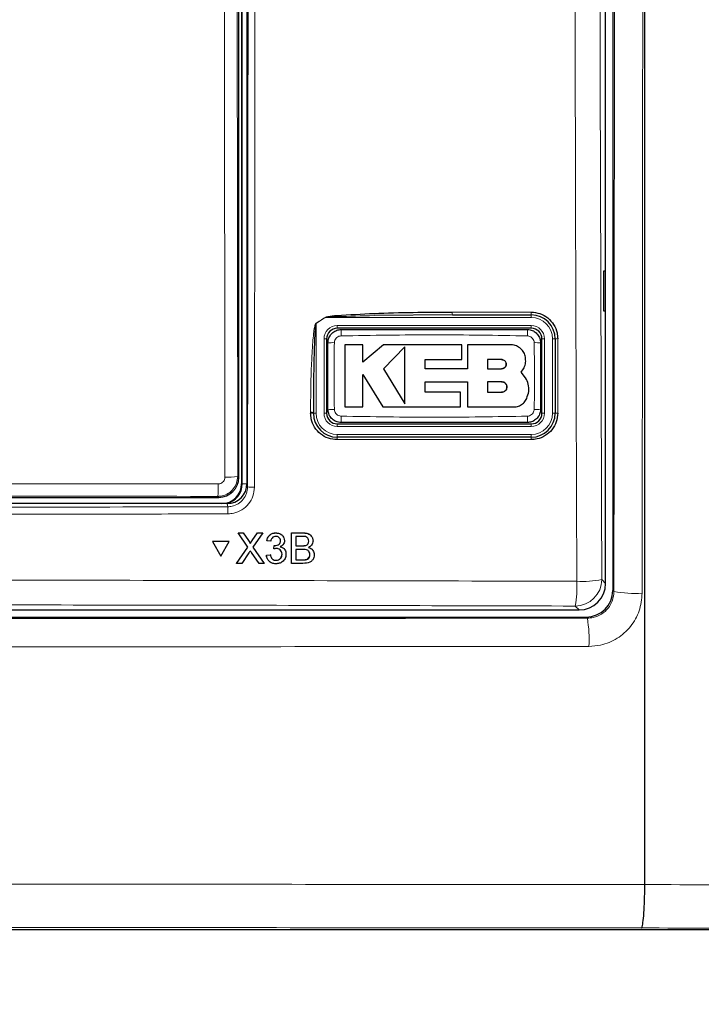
# Paper-space layout 'Blatt3' of a CAD drawing. Header units: millimetres. Extents: x 5 to 418, y 2 to 292.
# Tile 8 of 50: x 79 to 96, y 143 to 167. Entities that reach past the tile are written whole.
import ezdxf

# ---------------------------------------------------------------- set-up
doc = ezdxf.new("R2010")
doc.units = ezdxf.units.MM

psp = doc.layouts.new('Blatt3')

# ---------------------------------------------------------------- linework, layer by layer
at = {"color": 7, "linetype": 'Continuous', "lineweight": 25}
for p, q in [((93.9795, 222.2943), (93.9795, 152.9358)), ((93.8003, 153.114), (93.8003, 198.3266)), ((94.7837, 145.5581), (94.7837, 194.3759)), ((84.667, 193.2483), (84.667, 155.6149)), ((84.8003, 193.2817), (84.8003, 155.6161)), ((84.5944, 155.7708), (84.5944, 193.0924)), ((93.7986, 160.9483), (93.7479, 160.9492)), ((93.7479, 160.9492), (93.7479, 159.9473)), ((93.7986, 159.9482), (93.7986, 160.9483)), ((89.9538, 159.8483), (87.9911, 159.8314)), ((89.9538, 159.8483), (91.9337, 159.8483)), ((93.7479, 159.9473), (93.7986, 159.9482)), ((91.9337, 159.5149), (87.067, 159.5149)), ((86.8003, 159.2483), (86.8003, 157.3816)), ((87.7113, 159.0996), (87.2604, 159.0996)), ((87.7113, 158.6624), (87.7113, 159.0996)), ((88.2244, 159.0996), (87.7113, 158.6624)), ((90.1919, 159.0996), (88.2244, 159.0996)), ((88.7622, 159.0508), (88.2244, 158.4976)), ((90.1919, 158.7293), (90.1919, 159.0996)), ((90.3344, 159.0996), (90.3344, 158.4929)), ((91.4188, 159.0996), (90.3344, 159.0996)), ((92.2003, 157.3816), (92.2003, 159.2483)), ((92.5337, 159.2483), (92.5337, 157.3816)), ((89.2725, 158.7293), (90.1919, 158.7293)), ((89.2725, 158.4929), (89.2725, 158.7293)), ((91.1912, 158.7264), (90.8343, 158.7264)), ((90.8343, 158.7264), (90.8343, 158.4976)), ((87.711, 158.3546), (88.2073, 157.5389)), ((87.711, 157.5389), (87.711, 158.3546)), ((88.2244, 158.4976), (88.7622, 157.6138)), ((90.3344, 158.4929), (89.2725, 158.4929)), ((90.8343, 158.4976), (91.1912, 158.4976)), ((91.7932, 158.2699), (91.6765, 158.4144)), ((89.2728, 158.1701), (90.3344, 158.1701)), ((89.2728, 157.9087), (89.2728, 158.1701)), ((90.3344, 158.1701), (90.3344, 157.5389)), ((90.8343, 158.1701), (90.8343, 157.9087)), ((91.1912, 158.1701), (90.8343, 158.1701)), ((90.155, 157.9087), (89.2728, 157.9087)), ((90.155, 157.5389), (90.155, 157.9087)), ((90.8343, 157.9087), (91.1912, 157.9087)), ((86.467, 157.3816), (86.467, 157.4046)), ((87.2604, 157.5389), (87.711, 157.5389)), ((88.2073, 157.5389), (90.155, 157.5389)), ((90.3344, 157.5389), (91.4982, 157.5389)), ((87.067, 157.1149), (91.9337, 157.1149)), ((91.9337, 156.7816), (87.067, 156.7816)), ((84.301, 155.1149), (63.2996, 155.1149)), ((78.2852, 155.2708), (84.0945, 155.2708)), ((84.5765, 154.3821), (84.7067, 154.3821)), ((84.5777, 154.3799), (84.5765, 154.3821)), ((84.8207, 154.0265), (84.5777, 154.3799)), ((84.5777, 154.3799), (84.7078, 154.3799)), ((84.7078, 154.3799), (84.7067, 154.3821)), ((84.7067, 154.3821), (84.8399, 154.1884)), ((84.7078, 154.3799), (84.8411, 154.1862)), ((84.9309, 154.186), (85.0645, 154.3799)), ((85.1965, 154.3799), (84.9518, 154.0253)), ((85.0645, 154.3799), (85.0634, 154.382)), ((85.0645, 154.3799), (85.1965, 154.3799)), ((85.1965, 154.3799), (85.1954, 154.382)), ((85.5241, 154.3799), (85.5229, 154.382)), ((85.917, 153.6149), (85.9188, 154.3799)), ((85.9188, 154.3799), (85.9177, 154.382)), ((85.9188, 154.3799), (86.2057, 154.3799)), ((83.9337, 154.1637), (83.9325, 154.1659)), ((84.3556, 154.1659), (83.9325, 154.1659)), ((84.3568, 154.1637), (83.9337, 154.1637)), ((83.9337, 154.1637), (84.1444, 153.7979)), ((84.1444, 153.7979), (84.3568, 154.1637)), ((84.3568, 154.1637), (84.3556, 154.1659)), ((84.8725, 154.1364), (84.8712, 154.1389)), ((85.2995, 154.1837), (85.2984, 154.1859)), ((85.3977, 154.1739), (85.2995, 154.1837)), ((85.6433, 154.1822), (85.6422, 154.1843)), ((85.7192, 154.2736), (85.7179, 154.276)), ((86.0267, 154.2916), (86.0261, 154.0563)), ((86.1726, 154.2916), (86.0267, 154.2916)), ((86.3505, 154.1721), (86.3494, 154.1743)), ((86.4358, 154.2716), (86.4345, 154.2741)), ((84.5366, 153.6149), (84.8207, 154.0265)), ((84.8503, 153.8782), (84.6684, 153.6149)), ((85.1037, 153.6149), (84.9179, 153.8852)), ((84.9518, 154.0253), (85.234, 153.6149)), ((85.4749, 153.9778), (85.4738, 153.9799)), ((85.4749, 153.9778), (85.4853, 154.0661)), ((85.4853, 154.0661), (85.4841, 154.0682)), ((85.4994, 154.065), (85.4982, 154.0671)), ((85.7569, 153.9456), (85.7557, 153.948)), ((86.0259, 153.968), (86.0253, 153.7032)), ((86.1947, 153.968), (86.0259, 153.968)), ((86.0261, 154.0563), (86.184, 154.0563)), ((86.2761, 154.0653), (86.275, 154.0675)), ((86.4666, 153.9228), (86.4652, 153.9253)), ((84.5366, 153.6149), (84.5354, 153.6171)), ((85.234, 153.6149), (85.2329, 153.6171)), ((85.2888, 153.8209), (85.2877, 153.823)), ((85.2888, 153.8209), (85.3871, 153.8307)), ((85.3148, 153.7282), (85.3161, 153.7258)), ((85.3871, 153.8307), (85.3859, 153.8328)), ((85.5304, 153.6934), (85.5293, 153.6955)), ((85.6818, 153.8459), (85.6807, 153.848)), ((85.917, 153.6149), (85.9159, 153.6171)), ((86.0253, 153.7032), (86.2065, 153.7032)), ((86.2721, 153.7069), (86.2709, 153.709)), ((86.3792, 153.8356), (86.378, 153.8378)), ((84.6684, 153.6149), (84.5366, 153.6149)), ((85.234, 153.6149), (85.1037, 153.6149)), ((86.2046, 153.6149), (85.917, 153.6149)), ((54.4661, 152.4483), (93.1346, 152.4483)), ((54.2877, 152.2692), (93.3129, 152.2692)), ((94.7837, 145.5579), (94.7837, 145.5581)), ((117.3284, 144.4272), (56.2722, 144.4272))]:
    psp.add_line(p, q, dxfattribs=at)
at = {"color": 7, "linetype": 'Continuous', "lineweight": 18}
for p, q in [((84.6816, 155.6149), (84.6816, 193.2483)), ((84.5523, 170.2524), (84.568, 155.7972)), ((89.9505, 159.919), (91.93, 159.919)), ((91.9337, 159.7816), (91.9337, 159.8483)), ((86.5337, 159.6342), (86.5311, 159.6383)), ((86.7633, 159.7816), (86.5337, 159.6342)), ((86.5337, 159.6342), (86.5337, 157.3816)), ((86.7607, 159.7856), (86.7633, 159.7816)), ((91.9337, 159.7816), (86.7633, 159.7816)), ((87.067, 159.5816), (91.9337, 159.5816)), ((87.067, 159.5816), (87.067, 159.5149)), ((91.9337, 159.5816), (91.9337, 159.5149)), ((86.7337, 157.3816), (86.7337, 159.2483)), ((86.7337, 159.2483), (86.8003, 159.2483)), ((92.2003, 159.2483), (92.267, 159.2483)), ((92.267, 159.2483), (92.267, 157.3816)), ((92.467, 157.3816), (92.467, 159.2483)), ((92.467, 159.2483), (92.5337, 159.2483)), ((86.3978, 157.3858), (86.3978, 157.4088)), ((86.5337, 157.3816), (86.467, 157.3816)), ((86.7337, 157.3816), (86.8003, 157.3816)), ((92.2003, 157.3816), (92.267, 157.3816)), ((92.467, 157.3816), (92.5337, 157.3816)), ((87.067, 157.1149), (87.067, 157.0483)), ((91.9337, 157.1149), (91.9337, 157.0483)), ((91.9337, 157.0483), (87.067, 157.0483)), ((87.067, 156.8483), (87.067, 156.7816)), ((87.067, 156.8483), (91.9337, 156.8483)), ((91.9337, 156.8483), (91.9337, 156.7816)), ((91.93, 156.7192), (87.0643, 156.7192)), ((84.568, 155.7972), (84.5944, 155.7708)), ((84.6816, 155.6149), (84.667, 155.6149)), ((84.6816, 155.6149), (84.8003, 155.6149)), ((84.8003, 155.6161), (84.8163, 155.5358)), ((84.0945, 155.2708), (84.0682, 155.2972)), ((84.3169, 155.0355), (84.301, 155.1149)), ((86.2057, 154.3799), (86.2045, 154.3821)), ((84.8411, 154.1862), (84.8399, 154.1884)), ((84.9309, 154.186), (84.9297, 154.1882)), ((86.184, 154.0563), (86.1829, 154.0584)), ((86.2065, 153.7032), (86.2054, 153.7054)), ((93.7032, 153.2111), (93.8003, 153.114)), ((93.9795, 152.9358), (94.0077, 152.9075)), ((93.1346, 152.4483), (93.0375, 152.5454)), ((93.3412, 152.241), (93.3129, 152.2692))]:
    psp.add_line(p, q, dxfattribs=at)
at = {"color": 7, "linetype": 'Continuous', "lineweight": 18, "flags": 128}
psp.add_lwpolyline([(84.2465, 155.7764), (84.2458, 156.4418), (84.2429, 159.1032), (84.2307, 170.2316)], dxfattribs=at)
at = {"color": 7, "linetype": 'Continuous', "lineweight": 18}
for centre, radius, start, end in [((90.3197, 159.9006), 0.3697, 177.15423, 188.14169), ((92.2594, 159.9006), 0.33, 176.81302, 189.1309), ((87.067, 159.2483), 0.3333, 90, 180), ((91.9337, 159.2483), 0.5333, 0, 90), ((91.9337, 159.2483), 0.3333, 0, 90), ((89.1824, 159.3605), 2.019, 176.5613, 181.10575), ((89.8213, 159.3605), 2.016, 358.8927, 3.44369), ((86.9549, 157.2202), 1.9319, 88.84253, 93.5969), ((92.0458, 157.22), 1.9321, 86.40368, 91.15723), ((92.5815, 158.9982), 0.2546, 86.60847, 100.82355), ((86.4155, 157.1278), 0.2815, 79.45271, 93.60081), ((86.4155, 157.1049), 0.2814, 79.44904, 93.60204), ((87.067, 157.3816), 0.5333, 180, 270), ((87.067, 157.3816), 0.3333, 180, 270), ((86.9549, 159.409), 1.9312, 266.40199, 271.15779), ((91.9337, 157.3816), 0.5333, 270, 0), ((91.9337, 157.3816), 0.3333, 270, 0), ((92.0458, 159.4085), 1.9308, 268.84192, 273.59887), ((92.5815, 157.1388), 0.2475, 86.51262, 101.13723), ((89.1795, 157.2694), 2.0162, 178.89279, 183.4434), ((89.8199, 157.2694), 2.0174, 356.55872, 1.10655), ((87.444, 156.7341), 0.38, 172.81916, 182.25153), ((92.2091, 156.7341), 0.2795, 170.21, 183.05606), ((81.7885, 155.5383), 2.2924, 353.962, 1.78482), ((84.3212, 157.1194), 1.3451, 266.81619, 280.57211), ((84.9465, 156.232), 0.7083, 259.41118, 273.41218), ((82.6122, 154.8956), 1.7104, 358.75889, 4.69162), ((93.0353, 153.2133), 0.6679, 270.1836, 359.8164), ((90.1324, 153.0398), 2.9468, 350.34001, 2.46103), ((93.2051, 155.7775), 2.6143, 267.18174, 280.98479), ((94.539, 155.9718), 3.1099, 260.16322, 273.26291), ((90.1514, 151.7099), 3.2337, 356.86318, 9.45362), ((86.8003, 308.1046), 166.5, 259.434941, 280.565059)]:
    psp.add_arc(centre, radius, start, end, dxfattribs=at)
at = {"color": 7, "linetype": 'Continuous', "lineweight": 25}
for centre, radius, start, end in [((91.9337, 159.2483), 0.6, 0, 90), ((87.067, 159.2483), 0.2667, 90, 180), ((91.9337, 159.2483), 0.2667, 0, 90), ((87.067, 157.3816), 0.6, 180, 270), ((87.067, 157.3816), 0.2667, 180, 270), ((91.9337, 157.3816), 0.6, 270, 0), ((91.9337, 157.3816), 0.2667, 270, 0), ((84.167, 155.6149), 0.5, 270, 0), ((84.167, 155.6149), 0.5146, 283.67927, 0), ((86.8003, 308.1046), 166.6667, 259.163911, 280.836089)]:
    psp.add_arc(centre, radius, start, end, dxfattribs=at)
for centre, major_axis, ratio, start_param, end_param in [((84.0944, 155.7708), (0.3536, 0.3536), 0.9998985, 3.9271431, 5.4976349), ((84.3003, 155.6168), (0.0982, -0.4923), 0.9960441, 6.0870179, 7.6562931), ((93.1328, 153.1158), (0.4727, -0.4727), 0.9972647, 5.4991567, 7.0672139), ((93.3127, 152.936), (-0.4715, 0.4715), 0.9996955, 2.3563468, 3.9268385)]:
    psp.add_ellipse(centre, major_axis=major_axis, ratio=ratio, start_param=start_param, end_param=end_param, dxfattribs=at)
at = {"color": 7, "linetype": 'Continuous', "lineweight": 18}
psp.add_ellipse((73.8003, 150.1679), major_axis=(294.0328, 0), ratio=0.0174551, start_param=1.5358685, end_param=1.5544927, dxfattribs=at)
for points, knots in [([(93.0765, 153.1664), (93.075, 153.6098), (93.0671, 155.827), (93.0361, 165.1419), (92.9998, 178.4462), (92.9808, 189.9837), (92.9735, 194.413)], [0, 0, 0, 0, 0.0322876, 0.1614382, 0.6780666, 1, 1, 1, 1]), ([(93.6006, 194.4313), (93.6123, 187.5577), (93.6357, 173.8078), (93.6807, 160.0776), (93.7032, 153.2111)], [0, 0, 0, 0, 0.4998997, 1, 1, 1, 1]), ([(94.0077, 152.9075), (94.0115, 156.646), (94.0191, 164.1235), (94.0301, 177.9763), (94.0349, 188.0946), (94.038, 194.469)], [0, 0, 0, 0, 0.2700569, 0.5401438, 1, 1, 1, 1]), ([(94.7464, 194.3759), (94.7433, 188.0236), (94.7385, 177.9256), (94.7275, 164.0902), (94.7199, 156.6081), (94.7161, 152.8669)], [0, 0, 0, 0, 0.4588365, 0.7294033, 1, 1, 1, 1]), ([(84.8163, 155.5358), (84.823, 161.8295), (84.8362, 174.419), (84.8435, 187.0246), (84.8471, 193.3285)], [0, 0, 0, 0, 0.4999168, 1, 1, 1, 1]), ([(85.0194, 193.3237), (85.0194, 193.2127), (85.0191, 192.6573), (85.0179, 190.325), (85.0126, 180.9963), (85.0032, 168.9487), (84.9921, 158.6879), (84.9886, 155.525)], [0, 0, 0, 0, 0.0088087, 0.0440433, 0.1849823, 0.7487663, 1, 1, 1, 1]), ([(87.9911, 159.8314), (87.6815, 159.823), (87.2946, 159.8125), (86.8841, 159.8005), (86.7855, 159.7851), (86.7633, 159.7816)], [0, 0, 0, 0, 0.7565323, 0.9451316, 1, 1, 1, 1]), ([(86.3978, 157.4088), (86.398, 157.4975), (86.3992, 157.9411), (86.412, 158.5065), (86.4427, 159.0563), (86.4626, 159.2959), (86.4795, 159.4405), (86.493, 159.5272), (86.5059, 159.5846), (86.5155, 159.6188), (86.5272, 159.6355), (86.5303, 159.6377), (86.5311, 159.6383)], [0, 0, 0, 0, 0.1187958, 0.5940496, 0.7569485, 0.8560529, 0.9159262, 0.9518655, 0.9733043, 0.994839, 0.9987729, 1, 1, 1, 1]), ([(86.5311, 159.6383), (86.5686, 159.6622), (86.6453, 159.711), (86.7216, 159.7604), (86.7607, 159.7856)], [0, 0, 0, 0, 0.4887733, 1, 1, 1, 1]), ([(87.1637, 159.3215), (87.1449, 159.3193), (87.1071, 159.3149), (87.0568, 159.2854), (87.0184, 159.2426), (86.9975, 159.1954), (86.9949, 159.1641), (86.9939, 159.1517)], [0, 0, 0, 0, 0.21339559, 0.42859156, 0.64431892, 0.85926824, 1, 1, 1, 1]), ([(91.8369, 159.3215), (91.0582, 159.335), (89.5005, 159.3619), (87.9428, 159.335), (87.1637, 159.3215)], [0, 0, 0, 0, 0.4998957, 1, 1, 1, 1]), ([(92.0068, 159.1517), (92.0046, 159.1705), (92.0002, 159.2084), (91.9706, 159.2587), (91.9277, 159.297), (91.8805, 159.3179), (91.8493, 159.3205), (91.8369, 159.3215)], [0, 0, 0, 0, 0.2138434, 0.4291998, 0.6449158, 0.8596443, 1, 1, 1, 1]), ([(86.9939, 159.1517), (86.9902, 158.9342), (86.9806, 158.3764), (86.9888, 157.8186), (86.9939, 157.4782)], [0, 0, 0, 0, 0.3898647, 1, 1, 1, 1]), ([(92.0068, 157.4782), (92.0105, 157.6956), (92.0201, 158.2534), (92.0118, 158.8113), (92.0068, 159.1517)], [0, 0, 0, 0, 0.3898661, 1, 1, 1, 1]), ([(92.5965, 159.2523), (92.5965, 159.208), (92.5965, 158.9862), (92.5965, 158.364), (92.5965, 157.7862), (92.5965, 157.3858)], [0, 0, 0, 0, 0.0712947, 0.3564733, 1, 1, 1, 1]), ([(86.9939, 157.4782), (86.9961, 157.4593), (87.0005, 157.4214), (87.0301, 157.3711), (87.0729, 157.3328), (87.1201, 157.312), (87.1514, 157.3093), (87.1637, 157.3083)], [0, 0, 0, 0, 0.2138471, 0.4292026, 0.6449166, 0.8596444, 1, 1, 1, 1]), ([(91.8369, 157.3083), (91.8558, 157.3105), (91.8936, 157.3149), (91.9439, 157.3444), (91.9822, 157.3873), (92.0031, 157.4345), (92.0057, 157.4658), (92.0068, 157.4782)], [0, 0, 0, 0, 0.2133946, 0.4285895, 0.6443156, 0.8592655, 1, 1, 1, 1]), ([(87.1637, 157.3083), (87.9424, 157.2949), (89.5002, 157.2679), (91.0579, 157.2949), (91.8369, 157.3083)], [0, 0, 0, 0, 0.4998954, 1, 1, 1, 1]), ([(78.7097, 155.6121), (78.8951, 155.612), (79.9692, 155.6117), (81.7594, 155.611), (83.3638, 155.6101), (84.0798, 155.6097)], [0, 0, 0, 0, 0.1035199, 0.5999338, 1, 1, 1, 1]), ([(84.568, 155.7972), (84.5625, 155.741), (84.5515, 155.6286), (84.4654, 155.4788), (84.3388, 155.3658), (84.1983, 155.3058), (84.1053, 155.2996), (84.0682, 155.2972)], [0, 0, 0, 0, 0.214575, 0.4294572, 0.6438367, 0.8576313, 1, 1, 1, 1]), ([(84.0798, 155.6097), (84.0922, 155.6105), (84.1232, 155.6125), (84.1701, 155.6325), (84.2124, 155.6702), (84.2411, 155.7202), (84.2447, 155.7577), (84.2465, 155.7764)], [0, 0, 0, 0, 0.1424488, 0.3561852, 0.5704207, 0.7852495, 1, 1, 1, 1]), ([(84.3169, 155.0355), (84.3534, 155.038), (84.4459, 155.0444), (84.5863, 155.1043), (84.7132, 155.2175), (84.7996, 155.3673), (84.8108, 155.4797), (84.8163, 155.5358)], [0, 0, 0, 0, 0.1400742, 0.35505, 0.5700538, 0.7850316, 1, 1, 1, 1]), ([(84.9886, 155.525), (84.9812, 155.4502), (84.9663, 155.3004), (84.851, 155.1008), (84.6816, 154.9501), (84.4944, 154.8703), (84.3709, 154.8619), (84.3222, 154.8586)], [0, 0, 0, 0, 0.2149317, 0.4298773, 0.6448764, 0.8598859, 1, 1, 1, 1]), ([(84.3222, 154.8586), (84.2111, 154.8583), (83.6558, 154.8568), (81.3234, 154.8509), (76.7612, 154.8435), (70.3003, 154.8428), (65.6195, 154.8533), (63.2785, 154.8586)], [0, 0, 0, 0, 0.0158376, 0.0791881, 0.332598, 0.6662229, 1, 1, 1, 1]), ([(63.2838, 155.0355), (66.7875, 155.0282), (73.7985, 155.0136), (80.8096, 155.0282), (84.3169, 155.0355)], [0, 0, 0, 0, 0.4997441, 1, 1, 1, 1]), ([(54.5241, 153.1664), (54.9678, 153.1677), (57.1864, 153.1744), (62.9588, 153.1885), (71.8516, 153.1987), (82.4896, 153.1939), (89.5609, 153.1755), (93.0765, 153.1664)], [0, 0, 0, 0, 0.0345662, 0.1728355, 0.4494018, 0.7262637, 1, 1, 1, 1]), ([(93.3412, 152.241), (93.3905, 152.2443), (93.5142, 152.2527), (93.7015, 152.333), (93.8705, 152.4838), (93.9854, 152.6835), (94.0003, 152.8328), (94.0077, 152.9075)], [0, 0, 0, 0, 0.1423165, 0.3565665, 0.5707376, 0.7852161, 1, 1, 1, 1]), ([(94.7161, 152.8669), (94.7012, 152.7172), (94.6714, 152.4177), (94.4412, 152.0183), (94.1028, 151.7167), (93.7274, 151.5562), (93.4792, 151.5396), (93.3802, 151.5329)], [0, 0, 0, 0, 0.2144387, 0.4289491, 0.6433384, 0.8577355, 1, 1, 1, 1]), ([(93.0375, 152.5454), (89.8404, 152.5538), (83.4434, 152.5708), (73.8255, 152.5772), (64.1937, 152.5709), (57.7743, 152.5539), (54.5632, 152.5454)], [0, 0, 0, 0, 0.2494553, 0.4991275, 0.7494542, 1, 1, 1, 1]), ([(54.2595, 152.241), (57.027, 152.2385), (62.5637, 152.2335), (71.8519, 152.2304), (82.1177, 152.2314), (89.6, 152.2378), (93.3412, 152.241)], [0, 0, 0, 0, 0.2125931, 0.4253187, 0.7126592, 1, 1, 1, 1]), ([(93.3802, 151.5329), (89.6316, 151.5297), (82.1344, 151.5232), (71.8497, 151.5222), (62.5429, 151.5254), (56.9952, 151.5304), (54.2205, 151.5329)], [0, 0, 0, 0, 0.2873416, 0.5746813, 0.7872745, 1, 1, 1, 1]), ([(51.7441, 145.5567), (53.0466, 145.5581), (57.1673, 145.5626), (64.117, 145.5674), (73.53, 145.5701), (83.7583, 145.5678), (91.1533, 145.5618), (94.7837, 145.5579), (94.7837, 145.5579)], [0, 0, 0, 0, 0.0909036, 0.287602, 0.4844278, 0.7466181, 0.9999995, 1, 1, 1, 1]), ([(94.7837, 145.5581), (94.7837, 145.5581), (97.1275, 145.5545), (101.8415, 145.5491), (108.343, 145.5467), (114.2707, 145.5485), (118.523, 145.5522), (120.9936, 145.5555), (121.6899, 145.5564)], [0, 0, 0, 0, 0.00000074, 0.26198898, 0.52592478, 0.72407847, 0.9222319, 1, 1, 1, 1]), ([(94.6981, 144.4706), (91.0823, 144.474), (83.7206, 144.4809), (73.5316, 144.4829), (64.1517, 144.4802), (57.2263, 144.4753), (53.119, 144.4708), (51.8211, 144.4694)], [0, 0, 0, 0, 0.2531661, 0.515433, 0.7122521, 0.9090712, 1, 1, 1, 1]), ([(121.7799, 144.469), (121.0787, 144.4681), (118.5918, 144.4649), (114.3097, 144.4613), (108.341, 144.4596), (101.7959, 144.4617), (97.0568, 144.4676), (94.6981, 144.4706)], [0, 0, 0, 0, 0.0778058, 0.2759463, 0.4742902, 0.7383425, 1, 1, 1, 1])]:
    psp.add_open_spline(points, degree=3, knots=knots, dxfattribs=at)
at = {"color": 7, "linetype": 'Continuous', "lineweight": 25}
for points, knots in [([(86.7607, 159.7856), (86.7828, 159.7926), (86.8793, 159.8229), (87.2931, 159.8478), (88.3298, 159.9123), (89.2955, 159.9163), (89.9505, 159.919)], [0, 0, 0, 0, 0.0217458, 0.0946594, 0.3858775, 1, 1, 1, 1]), ([(91.93, 159.919), (92.0051, 159.9116), (92.1552, 159.8968), (92.3551, 159.7815), (92.5059, 159.6119), (92.5853, 159.4245), (92.5934, 159.3009), (92.5965, 159.2523)], [0, 0, 0, 0, 0.2148595, 0.4297052, 0.6450146, 0.8605847, 1, 1, 1, 1]), ([(86.5337, 159.6342), (86.5333, 159.6337), (86.5315, 159.6311), (86.5257, 159.6133), (86.521, 159.5801), (86.5146, 159.5228), (86.5078, 159.4363), (86.4994, 159.2916), (86.4895, 159.052), (86.4741, 158.502), (86.4677, 157.9369), (86.4671, 157.4933), (86.467, 157.4046)], [0, 0, 0, 0, 0.0008969, 0.0042175, 0.0248093, 0.0459394, 0.0816594, 0.1414388, 0.24064, 0.4039323, 0.8807844, 1, 1, 1, 1]), ([(86.8337, 159.1483), (86.8353, 159.1729), (86.8394, 159.2348), (86.8794, 159.3286), (86.9547, 159.4131), (87.0546, 159.4705), (87.1295, 159.4779), (87.167, 159.4816)], [0, 0, 0, 0, 0.14147397, 0.35611823, 0.5707589, 0.78538602, 1, 1, 1, 1]), ([(87.167, 159.4816), (87.9449, 159.4816), (89.5005, 159.4816), (91.0561, 159.4816), (91.8337, 159.4816)], [0, 0, 0, 0, 0.50010491, 1, 1, 1, 1]), ([(91.8337, 159.4816), (91.8583, 159.48), (91.9202, 159.4759), (92.014, 159.4359), (92.0985, 159.3605), (92.156, 159.2606), (92.1633, 159.1857), (92.167, 159.1483)], [0, 0, 0, 0, 0.1414241, 0.3560696, 0.5707205, 0.7853679, 1, 1, 1, 1]), ([(86.8337, 157.4816), (86.8337, 157.8205), (86.8337, 158.3761), (86.8337, 158.9316), (86.8337, 159.1483)], [0, 0, 0, 0, 0.6100792, 1, 1, 1, 1]), ([(87.2604, 159.0996), (87.2604, 158.8945), (87.2604, 158.3743), (87.2604, 157.854), (87.2604, 157.5389)], [0, 0, 0, 0, 0.3944614, 1, 1, 1, 1]), ([(88.7622, 157.6138), (88.7622, 157.8181), (88.7622, 158.2964), (88.7622, 158.7761), (88.7622, 159.0508)], [0, 0, 0, 0, 0.4272651, 1, 1, 1, 1]), ([(91.7932, 158.7251), (91.7891, 158.7672), (91.7809, 158.8513), (91.7164, 158.9635), (91.6215, 159.0482), (91.5161, 159.0932), (91.4465, 159.0978), (91.4188, 159.0996)], [0, 0, 0, 0, 0.21450922, 0.42901599, 0.64358163, 0.85818154, 1, 1, 1, 1]), ([(92.167, 159.1483), (92.167, 158.8093), (92.167, 158.2537), (92.167, 157.6982), (92.167, 157.4816)], [0, 0, 0, 0, 0.61007919, 1, 1, 1, 1]), ([(91.1912, 158.4976), (91.2041, 158.4989), (91.23, 158.5014), (91.2643, 158.5213), (91.2903, 158.5505), (91.3051, 158.5869), (91.307, 158.6261), (91.2958, 158.6636), (91.2728, 158.6953), (91.2408, 158.7174), (91.2118, 158.7257), (91.1951, 158.7263), (91.1912, 158.7264)], [0, 0, 0, 0, 0.107912, 0.2158215, 0.3237605, 0.4315487, 0.5390747, 0.6463223, 0.7533509, 0.8602714, 0.9672323, 1, 1, 1, 1]), ([(91.1912, 158.7264), (91.2041, 158.7251), (91.2298, 158.7226), (91.264, 158.7029), (91.29, 158.674), (91.3049, 158.6378), (91.3071, 158.5988), (91.2962, 158.5613), (91.2735, 158.5294), (91.2416, 158.5069), (91.2123, 158.4983), (91.1953, 158.4977), (91.1912, 158.4976)], [0, 0, 0, 0, 0.1072016, 0.2144122, 0.3214273, 0.4283414, 0.5353141, 0.6424701, 0.749889, 0.8575853, 0.965485, 1, 1, 1, 1]), ([(91.6765, 158.4144), (91.7051, 158.449), (91.7622, 158.5182), (91.7945, 158.6314), (91.7936, 158.7006), (91.7932, 158.7251)], [0, 0, 0, 0, 0.3920942, 0.7842192, 1, 1, 1, 1]), ([(91.1912, 157.9087), (91.2059, 157.9101), (91.2353, 157.913), (91.2744, 157.9355), (91.3041, 157.9686), (91.3211, 158.0099), (91.3236, 158.0545), (91.3112, 158.0973), (91.2852, 158.1338), (91.2487, 158.1595), (91.2153, 158.1693), (91.1959, 158.1699), (91.1912, 158.1701)], [0, 0, 0, 0, 0.1072305, 0.2144696, 0.3215199, 0.4284672, 0.5354554, 0.6425992, 0.7499803, 0.8576274, 0.9654902, 1, 1, 1, 1]), ([(91.1912, 158.1701), (91.206, 158.1686), (91.2355, 158.1657), (91.2747, 158.1431), (91.3044, 158.1097), (91.3213, 158.0681), (91.3235, 158.0233), (91.3107, 157.9805), (91.2845, 157.9443), (91.2478, 157.9189), (91.2147, 157.9094), (91.1957, 157.9088), (91.1912, 157.9087)], [0, 0, 0, 0, 0.107918, 0.2158349, 0.3237487, 0.431489, 0.5389706, 0.6461958, 0.7532306, 0.8601796, 0.9671764, 1, 1, 1, 1]), ([(91.8193, 157.7545), (91.8399, 157.8121), (91.8812, 157.9273), (91.8697, 158.1121), (91.8182, 158.2185), (91.7932, 158.2699)], [0, 0, 0, 0, 0.3406011, 0.6812113, 1, 1, 1, 1]), ([(91.4982, 157.5389), (91.5372, 157.5427), (91.6152, 157.5503), (91.7186, 157.6102), (91.7859, 157.6834), (91.8109, 157.7366), (91.8193, 157.7545)], [0, 0, 0, 0, 0.28497303, 0.56994386, 0.85495936, 1, 1, 1, 1]), ([(87.0643, 156.7192), (86.9893, 156.7266), (86.8394, 156.7413), (86.6396, 156.8563), (86.4888, 157.0256), (86.4091, 157.2131), (86.401, 157.3369), (86.3978, 157.3858)], [0, 0, 0, 0, 0.2145899, 0.429169, 0.6441593, 0.8595151, 1, 1, 1, 1]), ([(87.167, 157.1483), (87.1424, 157.1499), (87.0804, 157.154), (86.9867, 157.1939), (86.9022, 157.2693), (86.8447, 157.3692), (86.8373, 157.4441), (86.8337, 157.4816)], [0, 0, 0, 0, 0.141424, 0.3560694, 0.5707203, 0.7853678, 1, 1, 1, 1]), ([(92.167, 157.4816), (92.1654, 157.457), (92.1613, 157.395), (92.1213, 157.3013), (92.0459, 157.2167), (91.946, 157.1593), (91.8711, 157.1519), (91.8337, 157.1483)], [0, 0, 0, 0, 0.1414744, 0.3561185, 0.5707591, 0.7853861, 1, 1, 1, 1]), ([(92.5965, 157.3858), (92.5892, 157.311), (92.5745, 157.1614), (92.4599, 156.9617), (92.2913, 156.8111), (92.1038, 156.7307), (91.9797, 156.7225), (91.93, 156.7192)], [0, 0, 0, 0, 0.2145203, 0.4290546, 0.6431246, 0.8569356, 1, 1, 1, 1]), ([(91.8337, 157.1483), (91.0557, 157.1483), (89.5002, 157.1483), (87.9446, 157.1483), (87.167, 157.1483)], [0, 0, 0, 0, 0.5001049, 1, 1, 1, 1]), ([(85.2983, 154.186), (85.306, 154.2157), (85.3212, 154.2751), (85.3791, 154.3414), (85.4507, 154.3772), (85.4988, 154.3805), (85.5229, 154.3821)], [0, 0, 0, 0, 0.2802532, 0.5595228, 0.7795924, 1, 1, 1, 1]), ([(85.2995, 154.1837), (85.3071, 154.2135), (85.3224, 154.2729), (85.3803, 154.3391), (85.4519, 154.375), (85.5, 154.3782), (85.5241, 154.3799)], [0, 0, 0, 0, 0.2802532, 0.5595228, 0.7795924, 1, 1, 1, 1]), ([(85.5229, 154.3821), (85.553, 154.3789), (85.6132, 154.3725), (85.6843, 154.3309), (85.7074, 154.2895), (85.7156, 154.2746)], [0, 0, 0, 0, 0.3910109, 0.7813057, 1, 1, 1, 1]), ([(85.5241, 154.3799), (85.5545, 154.3768), (85.6152, 154.3707), (85.6889, 154.3236), (85.7333, 154.2569), (85.7388, 154.2093), (85.7415, 154.1854)], [0, 0, 0, 0, 0.2801842, 0.55985531, 0.77999994, 1, 1, 1, 1]), ([(86.2045, 154.3821), (86.2382, 154.3809), (86.3054, 154.3784), (86.3929, 154.3401), (86.4214, 154.2918), (86.4326, 154.2728)], [0, 0, 0, 0, 0.3793731, 0.7557691, 1, 1, 1, 1]), ([(86.2057, 154.3799), (86.2397, 154.3788), (86.3074, 154.3766), (86.3958, 154.3345), (86.4482, 154.2611), (86.4551, 154.2081), (86.4586, 154.1816)], [0, 0, 0, 0, 0.28111609, 0.56002624, 0.78011152, 1, 1, 1, 1]), ([(84.8399, 154.1884), (84.8488, 154.1755), (84.8599, 154.1594), (84.8692, 154.1422), (84.871, 154.1388)], [0, 0, 0, 0, 0.800203, 1, 1, 1, 1]), ([(84.8411, 154.1862), (84.8496, 154.1732), (84.8616, 154.155), (84.8763, 154.1311), (84.8792, 154.1192), (84.8806, 154.1133)], [0, 0, 0, 0, 0.5612769, 0.7817626, 1, 1, 1, 1]), ([(84.8795, 154.1155), (84.8888, 154.1291), (84.9056, 154.1533), (84.9223, 154.1776), (84.9297, 154.1883)], [0, 0, 0, 0, 0.5599999, 1, 1, 1, 1]), ([(84.8806, 154.1133), (84.89, 154.1269), (84.9067, 154.1511), (84.9235, 154.1754), (84.9309, 154.186)], [0, 0, 0, 0, 0.5599999, 1, 1, 1, 1]), ([(85.5269, 154.2916), (85.5088, 154.29), (85.4727, 154.2867), (85.4302, 154.2559), (85.4068, 154.2154), (85.4007, 154.1878), (85.3977, 154.1739)], [0, 0, 0, 0, 0.28000144, 0.55913078, 0.77932005, 1, 1, 1, 1]), ([(85.4994, 154.065), (85.5188, 154.0667), (85.5576, 154.0702), (85.6077, 154.0946), (85.6397, 154.136), (85.6421, 154.1668), (85.6433, 154.1822)], [0, 0, 0, 0, 0.2806803, 0.5609514, 0.7800568, 1, 1, 1, 1]), ([(85.6433, 154.1822), (85.6414, 154.199), (85.6377, 154.2326), (85.6054, 154.2692), (85.5665, 154.2889), (85.5401, 154.2907), (85.5269, 154.2916)], [0, 0, 0, 0, 0.27946, 0.5589523, 0.7792553, 1, 1, 1, 1]), ([(85.6421, 154.1844), (85.642, 154.2023), (85.6418, 154.2212), (85.6303, 154.2347), (85.6296, 154.2355)], [0, 0, 0, 0, 0.9394832, 1, 1, 1, 1]), ([(85.7415, 154.1854), (85.7398, 154.1672), (85.7362, 154.1309), (85.7028, 154.0722), (85.6617, 154.0483), (85.6367, 154.0337)], [0, 0, 0, 0, 0.2804963, 0.5610033, 1, 1, 1, 1]), ([(86.3505, 154.1721), (86.3483, 154.1929), (86.3449, 154.2241), (86.3215, 154.2592), (86.2697, 154.2953), (86.2157, 154.2933), (86.1726, 154.2916)], [0, 0, 0, 0, 0.2495123, 0.3750187, 0.5002443, 1, 1, 1, 1]), ([(86.275, 154.0675), (86.2872, 154.0724), (86.3116, 154.0823), (86.3436, 154.1195), (86.3472, 154.1535), (86.3493, 154.1743)], [0, 0, 0, 0, 0.28086946, 0.56106259, 1, 1, 1, 1]), ([(86.2761, 154.0653), (86.2884, 154.0702), (86.3128, 154.0801), (86.3448, 154.1172), (86.3484, 154.1513), (86.3505, 154.1721)], [0, 0, 0, 0, 0.28086946, 0.56106259, 1, 1, 1, 1]), ([(86.4586, 154.1816), (86.4564, 154.1619), (86.452, 154.1223), (86.4148, 154.0592), (86.3704, 154.033), (86.3433, 154.017)], [0, 0, 0, 0, 0.28033597, 0.56080028, 1, 1, 1, 1]), ([(84.8865, 153.9307), (84.8797, 153.921), (84.8675, 153.9035), (84.8556, 153.8859), (84.8503, 153.8782)], [0, 0, 0, 0, 0.5600016, 1, 1, 1, 1]), ([(84.9179, 153.8852), (84.912, 153.8937), (84.9015, 153.9089), (84.8911, 153.9241), (84.8865, 153.9307)], [0, 0, 0, 0, 0.5599998, 1, 1, 1, 1]), ([(85.5385, 153.9882), (85.5264, 153.9873), (85.5049, 153.9857), (85.4841, 153.9802), (85.4749, 153.9778)], [0, 0, 0, 0, 0.5597721, 1, 1, 1, 1]), ([(85.4841, 154.0683), (85.4867, 154.068), (85.4914, 154.0675), (85.4961, 154.0673), (85.4982, 154.0672)], [0, 0, 0, 0, 0.5600031, 1, 1, 1, 1]), ([(85.4853, 154.0661), (85.4879, 154.0658), (85.4926, 154.0653), (85.4973, 154.0651), (85.4994, 154.065)], [0, 0, 0, 0, 0.5600031, 1, 1, 1, 1]), ([(85.6818, 153.8459), (85.6797, 153.8671), (85.6754, 153.9096), (85.6369, 153.9574), (85.5886, 153.9845), (85.5552, 153.987), (85.5385, 153.9882)], [0, 0, 0, 0, 0.2797467, 0.5591709, 0.7794436, 1, 1, 1, 1]), ([(85.6355, 154.0359), (85.6582, 154.0282), (85.7035, 154.0127), (85.7437, 153.9755), (85.7535, 153.9504), (85.7545, 153.9477)], [0, 0, 0, 0, 0.4711431, 0.9415637, 1, 1, 1, 1]), ([(85.6367, 154.0337), (85.6598, 154.0262), (85.7059, 154.011), (85.753, 153.9599), (85.777, 153.902), (85.779, 153.8641), (85.78, 153.8451)], [0, 0, 0, 0, 0.27980724, 0.55918542, 0.77940815, 1, 1, 1, 1]), ([(86.1828, 154.0585), (86.2002, 154.0585), (86.2312, 154.0585), (86.2616, 154.0648), (86.275, 154.0675)], [0, 0, 0, 0, 0.560393, 1, 1, 1, 1]), ([(86.184, 154.0563), (86.2014, 154.0563), (86.2324, 154.0563), (86.2628, 154.0625), (86.2761, 154.0653)], [0, 0, 0, 0, 0.560393, 1, 1, 1, 1]), ([(86.3792, 153.8356), (86.3769, 153.8574), (86.3734, 153.8903), (86.3485, 153.9267), (86.2966, 153.9674), (86.24, 153.9677), (86.1947, 153.968)], [0, 0, 0, 0, 0.2498018, 0.3755461, 0.5011539, 1, 1, 1, 1]), ([(86.3421, 154.0192), (86.364, 154.011), (86.4078, 153.9947), (86.4494, 153.9572), (86.461, 153.9301), (86.4634, 153.9245)], [0, 0, 0, 0, 0.44304643, 0.88490272, 1, 1, 1, 1]), ([(86.3433, 154.017), (86.3655, 154.009), (86.4099, 153.9928), (86.457, 153.9448), (86.4836, 153.8896), (86.486, 153.8526), (86.4872, 153.8341)], [0, 0, 0, 0, 0.2802111, 0.5596695, 0.7797087, 1, 1, 1, 1]), ([(86.378, 153.8378), (86.3771, 153.8604), (86.376, 153.884), (86.3632, 153.9026), (86.3626, 153.9034)], [0, 0, 0, 0, 0.9548008, 1, 1, 1, 1]), ([(85.317, 153.7297), (85.313, 153.7355), (85.2943, 153.7628), (85.2906, 153.7965), (85.2876, 153.8231)], [0, 0, 0, 0, 0.2122174, 1, 1, 1, 1]), ([(85.5267, 153.6051), (85.4933, 153.6081), (85.4266, 153.6142), (85.3492, 153.6709), (85.3018, 153.7434), (85.2931, 153.795), (85.2888, 153.8209)], [0, 0, 0, 0, 0.2799105, 0.5592491, 0.7794763, 1, 1, 1, 1]), ([(85.3871, 153.8307), (85.3921, 153.8109), (85.402, 153.7713), (85.4341, 153.722), (85.4821, 153.6966), (85.5143, 153.6945), (85.5304, 153.6934)], [0, 0, 0, 0, 0.28088107, 0.56007272, 0.7796532, 1, 1, 1, 1]), ([(85.78, 153.8451), (85.7755, 153.8086), (85.7664, 153.7357), (85.6964, 153.6563), (85.6127, 153.6113), (85.5554, 153.6072), (85.5267, 153.6051)], [0, 0, 0, 0, 0.2794007, 0.5590642, 0.7793783, 1, 1, 1, 1]), ([(85.5292, 153.6956), (85.5519, 153.6977), (85.5972, 153.7019), (85.6479, 153.7435), (85.6765, 153.7949), (85.6792, 153.8303), (85.6806, 153.8481)], [0, 0, 0, 0, 0.2798831, 0.5589932, 0.779319, 1, 1, 1, 1]), ([(85.5304, 153.6934), (85.5531, 153.6955), (85.5984, 153.6997), (85.6491, 153.7413), (85.6777, 153.7927), (85.6804, 153.8281), (85.6818, 153.8459)], [0, 0, 0, 0, 0.2798831, 0.5589932, 0.779319, 1, 1, 1, 1]), ([(86.4872, 153.8341), (86.4848, 153.8088), (86.4799, 153.7583), (86.4424, 153.6901), (86.3531, 153.6206), (86.2659, 153.6173), (86.2046, 153.6149)], [0, 0, 0, 0, 0.1871427, 0.3743187, 0.5607862, 1, 1, 1, 1]), ([(86.2053, 153.7054), (86.2176, 153.7054), (86.2395, 153.7054), (86.2613, 153.7079), (86.2709, 153.7091)], [0, 0, 0, 0, 0.5600993, 1, 1, 1, 1]), ([(86.2065, 153.7032), (86.2188, 153.7032), (86.2407, 153.7031), (86.2625, 153.7057), (86.2721, 153.7069)], [0, 0, 0, 0, 0.5600993, 1, 1, 1, 1]), ([(86.2709, 153.7091), (86.2878, 153.7132), (86.3214, 153.7215), (86.357, 153.7564), (86.3754, 153.7973), (86.3771, 153.8243), (86.378, 153.8378)], [0, 0, 0, 0, 0.2802899, 0.5590179, 0.7794024, 1, 1, 1, 1]), ([(86.2721, 153.7069), (86.2889, 153.711), (86.3226, 153.7193), (86.3582, 153.7542), (86.3766, 153.795), (86.3783, 153.8221), (86.3792, 153.8356)], [0, 0, 0, 0, 0.2802899, 0.5590179, 0.7794024, 1, 1, 1, 1]), ([(94.6981, 144.4706), (94.6988, 144.4708), (94.7027, 144.4721), (94.7161, 144.4902), (94.738, 144.5883), (94.7614, 144.8332), (94.7784, 145.1679), (94.7819, 145.4279), (94.7837, 145.5579)], [0, 0, 0, 0, 0.0156999, 0.0919399, 0.3189677, 0.545983, 0.7729914, 1, 1, 1, 1])]:
    psp.add_open_spline(points, degree=3, knots=knots, dxfattribs=at)

doc.saveas('drawing.dxf')
